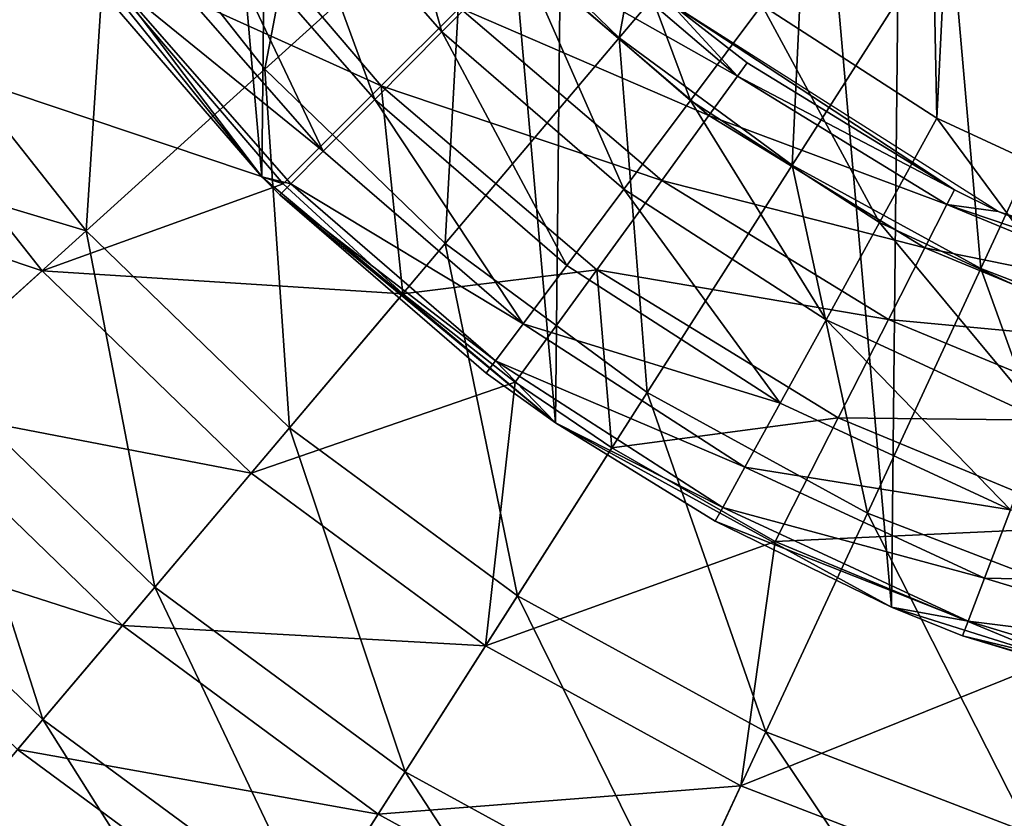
# Model space of a CAD drawing. Header units: millimetres. Extents: x 5 to 159, y 108 to 1015.
# Tile 3 of 250: x 111 to 122, y 122 to 131. Entities that reach past the tile are written whole.
import ezdxf

# ---------------------------------------------------------------- set-up
doc = ezdxf.new("R2010")
doc.units = ezdxf.units.MM
doc.header["$LTSCALE"] = 25.4
doc.layers.get('0').update_dxf_attribs({"true_color": 0xff5454})

# ---------------------------------------------------------------- blocks, each defined once
blk = doc.blocks.new('SPIDER-6792-9745.STL#2')
at = {"color": 0}
mesh = blk.add_polyface(dxfattribs=at)
corners = [(108.117, 148.616, 85.111), (108.031, 140.325, 85.111), (107.666, 144.475, 85.111), (109.199, 136.326, 85.111), (109.367, 152.59, 85.111), (111.125, 132.632, 85.111), (111.369, 156.243, 85.111), (113.734, 129.385, 85.111), (114.045, 159.436, 85.111), (116.926, 126.709, 85.111), (117.292, 162.045, 85.111), (120.58, 124.708, 85.111), (120.986, 163.971, 85.111), (124.553, 123.457, 85.111), (124.984, 165.138, 85.111), (128.695, 123.006, 85.111), (129.134, 165.504, 85.111), (132.844, 123.372, 85.111), (133.275, 165.053, 85.111), (136.843, 124.54, 85.111), (137.249, 163.802, 85.111), (140.537, 126.465, 85.111), (140.902, 161.801, 85.111), (143.784, 129.074, 85.111), (144.095, 159.125, 85.111), (146.46, 132.267, 85.111), (146.704, 155.878, 85.111), (148.462, 135.92, 85.111), (148.63, 152.184, 85.111), (149.712, 139.894, 85.111), (149.798, 148.185, 85.111), (150.163, 144.035, 85.111)]
mesh.append_faces([[corners[k] for k in face] for face in [(0, 1, 2), (29, 30, 31)]], dxfattribs={"vtx0": -1, "color": 0})
mesh.append_faces([[corners[k] for k in face] for face in [(1, 0, 3), (3, 4, 5), (5, 6, 7), (7, 8, 9), (9, 10, 11), (11, 12, 13), (13, 14, 15), (15, 16, 17), (17, 18, 19), (19, 20, 21), (21, 22, 23), (23, 24, 25), (25, 26, 27), (27, 28, 29)]], dxfattribs={"vtx0": -1, "vtx1": -1, "color": 0})
mesh.append_faces([[corners[k] for k in face] for face in [(3, 0, 4), (5, 4, 6), (7, 6, 8), (9, 8, 10), (11, 10, 12), (13, 12, 14), (15, 14, 16), (17, 16, 18), (19, 18, 20), (21, 20, 22), (23, 22, 24), (25, 24, 26), (27, 26, 28), (29, 28, 30)]], dxfattribs={"vtx0": -1, "vtx2": -1, "color": 0})
mesh = blk.add_polyface(dxfattribs=at)
corners = [(112.73, 142.794, 150.111), (112.954, 147.312, 150.111), (112.684, 145.061, 150.111), (113.091, 140.556, 150.111), (113.535, 149.503, 150.111), (113.76, 138.39, 150.111), (114.415, 151.593, 150.111), (114.724, 136.338, 150.111), (115.578, 153.539, 150.111), (115.964, 134.44, 150.111), (116.999, 155.305, 150.111), (117.456, 132.733, 150.111), (118.653, 156.855, 150.111), (119.171, 131.25, 150.111), (120.507, 158.161, 150.111), (121.075, 130.021, 150.111), (122.524, 159.196, 150.111), (123.133, 129.068, 150.111), (124.665, 159.94, 150.111), (125.302, 128.412, 150.111), (126.89, 160.378, 150.111), (127.543, 128.063, 150.111), (129.153, 160.503, 150.111), (129.809, 128.03, 150.111), (131.412, 160.312, 150.111), (132.059, 128.312, 150.111), (133.623, 159.808, 150.111), (134.247, 128.905, 150.111), (135.741, 159.001, 150.111), (136.332, 129.797, 150.111), (137.727, 157.908, 150.111), (138.272, 130.97, 150.111), (139.542, 156.548, 150.111), (140.029, 132.401, 150.111), (141.149, 154.95, 150.111), (141.571, 134.063, 150.111), (142.518, 153.143, 150.111), (142.866, 135.924, 150.111), (143.623, 151.163, 150.111), (143.89, 137.947, 150.111), (144.441, 149.049, 150.111), (144.622, 140.092, 150.111), (144.957, 146.841, 150.111), (145.049, 142.319, 150.111), (145.161, 144.583, 150.111)]
mesh.append_faces([[corners[k] for k in face] for face in [(0, 1, 2), (42, 43, 44)]], dxfattribs={"vtx0": -1, "color": 0})
mesh.append_faces([[corners[k] for k in face] for face in [(1, 3, 4), (4, 5, 6), (6, 7, 8), (8, 9, 10), (10, 11, 12), (12, 13, 14), (14, 15, 16), (16, 17, 18), (18, 19, 20), (20, 21, 22), (22, 23, 24), (24, 25, 26), (26, 27, 28), (28, 29, 30), (30, 31, 32), (32, 33, 34), (34, 35, 36), (36, 37, 38), (38, 39, 40), (40, 41, 42)]], dxfattribs={"vtx0": -1, "vtx1": -1, "color": 0})
mesh.append_faces([[corners[k] for k in face] for face in [(1, 0, 3), (4, 3, 5), (6, 5, 7), (8, 7, 9), (10, 9, 11), (12, 11, 13), (14, 13, 15), (16, 15, 17), (18, 17, 19), (20, 19, 21), (22, 21, 23), (24, 23, 25), (26, 25, 27), (28, 27, 29), (30, 29, 31), (32, 31, 33), (34, 33, 35), (36, 35, 37), (38, 37, 39), (40, 39, 41), (42, 41, 43)]], dxfattribs={"vtx0": -1, "vtx2": -1, "color": 0})
at = {"color": 7, "true_color": 0xffffff}
mesh = blk.add_polyface(dxfattribs=at)
corners = [(118.307, 134.662, 15.681), (117.62, 130.896, 17.538), (115.941, 132.521, 17.538), (119.681, 133.333, 15.681)]
mesh.append_faces([[corners[k] for k in face] for face in [(0, 1, 2), (1, 0, 3)]], dxfattribs={"vtx0": -1, "color": 7})
mesh = blk.add_polyface(dxfattribs=at)
corners = [(114.492, 134.355, 17.538), (113.767, 130.555, 19.785), (112.077, 132.697, 19.785), (115.941, 132.521, 17.538)]
mesh.append_faces([[corners[k] for k in face] for face in [(0, 1, 2), (1, 0, 3)]], dxfattribs={"vtx0": -1, "color": 7})
at = {"color": 0}
mesh = blk.add_polyface(dxfattribs=at)
corners = [(115.693, 130.96, 149.441), (114.932, 133.658, 149.941), (113.971, 132.93, 149.441), (116.543, 131.815, 149.941)]
mesh.append_faces([[corners[k] for k in face] for face in [(0, 1, 2), (1, 0, 3)]], dxfattribs={"vtx0": -1, "color": 0})
at = {"color": 7, "true_color": 0xffffff}
mesh = blk.add_polyface(dxfattribs=at)
corners = [(107.77, 133.57, 64.024), (109.382, 130.847, 64.024), (111.812, 131.829, 67.734)]
mesh.append_faces([[corners[k] for k in face] for face in [(0, 1, 2)]], dxfattribs={"color": 7})
mesh = blk.add_polyface(dxfattribs=at)
corners = [(115.882, 131.223, 72.448), (113.033, 132.716, 70.003), (115.033, 130.374, 70.003), (114.004, 133.422, 72.448)]
mesh.append_faces([[corners[k] for k in face] for face in [(0, 1, 2), (1, 0, 3)]], dxfattribs={"vtx0": -1, "color": 7})
mesh = blk.add_polyface(dxfattribs=at)
corners = [(119.681, 133.333, 15.681), (119.502, 129.51, 17.538), (117.62, 130.896, 17.538), (121.219, 132.2, 15.681)]
mesh.append_faces([[corners[k] for k in face] for face in [(0, 1, 2), (1, 0, 3)]], dxfattribs={"vtx0": -1, "color": 7})
at = {"color": 0}
mesh = blk.add_polyface(dxfattribs=at)
corners = [(114.962, 130.226, 148.647), (113.971, 132.93, 149.441), (113.146, 132.304, 148.647), (115.693, 130.96, 149.441)]
mesh.append_faces([[corners[k] for k in face] for face in [(0, 1, 2), (1, 0, 3)]], dxfattribs={"vtx0": -1, "color": 0})
at = {"color": 7, "true_color": 0xffffff}
mesh = blk.add_polyface(dxfattribs=at)
corners = [(112.077, 132.697, 19.785), (111.823, 128.797, 22.385), (109.915, 131.213, 22.385), (113.767, 130.555, 19.785)]
mesh.append_faces([[corners[k] for k in face] for face in [(0, 1, 2), (1, 0, 3)]], dxfattribs={"vtx0": -1, "color": 7})
mesh = blk.add_polyface(dxfattribs=at)
corners = [(115.033, 130.374, 70.003), (111.812, 131.829, 67.734), (113.966, 129.307, 67.734), (113.033, 132.716, 70.003)]
mesh.append_faces([[corners[k] for k in face] for face in [(0, 1, 2), (1, 0, 3)]], dxfattribs={"vtx0": -1, "color": 7})
at = {"color": 0}
mesh = blk.add_polyface(dxfattribs=at)
corners = [(118.395, 130.215, 149.941), (117.456, 132.733, 150.111), (116.543, 131.815, 149.941), (119.171, 131.25, 150.111)]
mesh.append_faces([[corners[k] for k in face] for face in [(0, 1, 2), (1, 0, 3)]], dxfattribs={"vtx0": -1, "color": 0})
mesh = blk.add_polyface(dxfattribs=at)
corners = [(111.125, 132.632, 85.111), (113.734, 129.385, 85.111), (111.979, 131.42, 145.111)]
mesh.append_faces([[corners[k] for k in face] for face in [(0, 1, 2)]], dxfattribs={"color": 0})
at = {"color": 7, "true_color": 0xffffff}
mesh = blk.add_polyface(dxfattribs=at)
corners = [(115.941, 132.521, 17.538), (115.729, 128.659, 19.785), (113.767, 130.555, 19.785), (117.62, 130.896, 17.538)]
mesh.append_faces([[corners[k] for k in face] for face in [(0, 1, 2), (1, 0, 3)]], dxfattribs={"vtx0": -1, "color": 7})
at = {"color": 0}
mesh = blk.add_polyface(dxfattribs=at)
corners = [(114.402, 129.663, 147.611), (113.146, 132.304, 148.647), (112.512, 131.824, 147.611), (114.962, 130.226, 148.647)]
mesh.append_faces([[corners[k] for k in face] for face in [(0, 1, 2), (1, 0, 3)]], dxfattribs={"vtx0": -1, "color": 0})
at = {"color": 7, "true_color": 0xffffff}
mesh = blk.add_polyface(dxfattribs=at)
corners = [(118.906, 130.479, 77.701), (116.5, 131.84, 75.029), (118.595, 130.051, 75.029), (116.874, 132.215, 77.701)]
mesh.append_faces([[corners[k] for k in face] for face in [(0, 1, 2), (1, 0, 3)]], dxfattribs={"vtx0": -1, "color": 7})
mesh = blk.add_polyface(dxfattribs=at)
corners = [(118.174, 131.272, 80.419), (116.874, 132.215, 77.701), (118.906, 130.479, 77.701)]
mesh.append_faces([[corners[k] for k in face] for face in [(0, 1, 2)]], dxfattribs={"color": 7})
mesh = blk.add_polyface(dxfattribs=at)
corners = [(121.219, 132.2, 15.681), (121.551, 128.387, 17.538), (119.502, 129.51, 17.538), (122.894, 131.282, 15.681)]
mesh.append_faces([[corners[k] for k in face] for face in [(0, 1, 2), (1, 0, 3)]], dxfattribs={"vtx0": -1, "color": 7})
mesh = blk.add_polyface(dxfattribs=at)
corners = [(111.812, 131.829, 67.734), (109.382, 130.847, 64.024), (113.966, 129.307, 67.734)]
mesh.append_faces([[corners[k] for k in face] for face in [(0, 1, 2)]], dxfattribs={"color": 7})
at = {"color": 0}
mesh = blk.add_polyface(dxfattribs=at)
corners = [(114.402, 129.663, 147.611), (112.114, 131.523, 146.405), (114.05, 129.309, 146.405), (112.512, 131.824, 147.611)]
mesh.append_faces([[corners[k] for k in face] for face in [(0, 1, 2), (1, 0, 3)]], dxfattribs={"vtx0": -1, "color": 0})
mesh = blk.add_polyface(dxfattribs=at)
corners = [(117.672, 129.25, 149.441), (116.543, 131.815, 149.941), (115.693, 130.96, 149.441), (118.395, 130.215, 149.941)]
mesh.append_faces([[corners[k] for k in face] for face in [(0, 1, 2), (1, 0, 3)]], dxfattribs={"vtx0": -1, "color": 0})
at = {"color": 7, "true_color": 0xffffff}
mesh = blk.add_polyface(dxfattribs=at)
corners = [(118.595, 130.051, 75.029), (115.882, 131.223, 72.448), (118.082, 129.345, 72.448), (116.5, 131.84, 75.029)]
mesh.append_faces([[corners[k] for k in face] for face in [(0, 1, 2), (1, 0, 3)]], dxfattribs={"vtx0": -1, "color": 7})
at = {"color": 0}
mesh = blk.add_polyface(dxfattribs=at)
corners = [(112.114, 131.523, 146.405), (111.979, 131.42, 145.111), (113.734, 129.385, 145.111)]
mesh.append_faces([[corners[k] for k in face] for face in [(0, 1, 2)]], dxfattribs={"color": 0})
mesh = blk.add_polyface(dxfattribs=at)
corners = [(112.114, 131.523, 146.405), (113.734, 129.385, 145.111), (114.05, 129.309, 146.405)]
mesh.append_faces([[corners[k] for k in face] for face in [(0, 1, 2)]], dxfattribs={"color": 0})
mesh = blk.add_polyface(dxfattribs=at)
corners = [(111.979, 131.42, 145.111), (113.734, 129.385, 85.111), (113.734, 129.385, 145.111)]
mesh.append_faces([[corners[k] for k in face] for face in [(0, 1, 2)]], dxfattribs={"color": 0})
at = {"color": 7, "true_color": 0xffffff}
mesh = blk.add_polyface(dxfattribs=at)
corners = [(118.174, 131.272, 88.545), (118.174, 131.272, 80.419), (119.01, 130.623, 80.419)]
mesh.append_faces([[corners[k] for k in face] for face in [(0, 1, 2)]], dxfattribs={"color": 7})
mesh = blk.add_polyface(dxfattribs=at)
corners = [(118.174, 131.272, 88.545), (119.01, 130.623, 80.419), (121.265, 129.242, 80.419)]
mesh.append_faces([[corners[k] for k in face] for face in [(0, 1, 2)]], dxfattribs={"color": 7})
mesh = blk.add_polyface(dxfattribs=at)
corners = [(118.174, 131.272, 88.545), (121.265, 129.242, 80.419), (121.74, 129.009, 88.545)]
mesh.append_faces([[corners[k] for k in face] for face in [(0, 1, 2)]], dxfattribs={"color": 7})
mesh = blk.add_polyface(dxfattribs=at)
corners = [(118.174, 131.272, 80.419), (118.906, 130.479, 77.701), (119.01, 130.623, 80.419)]
mesh.append_faces([[corners[k] for k in face] for face in [(0, 1, 2)]], dxfattribs={"color": 7})
mesh = blk.add_polyface(dxfattribs=at)
corners = [(122.894, 131.282, 15.681), (123.732, 127.547, 17.538), (121.551, 128.387, 17.538), (124.677, 130.595, 15.681)]
mesh.append_faces([[corners[k] for k in face] for face in [(0, 1, 2), (1, 0, 3)]], dxfattribs={"vtx0": -1, "color": 7})
mesh = blk.add_polyface(dxfattribs=at)
corners = [(108.043, 129.928, 25.297), (111.823, 128.797, 22.385), (110.139, 127.274, 25.297), (109.915, 131.213, 22.385)]
mesh.append_faces([[corners[k] for k in face] for face in [(0, 1, 2), (1, 0, 3)]], dxfattribs={"vtx0": -1, "color": 7})
mesh = blk.add_polyface(dxfattribs=at)
corners = [(118.082, 129.345, 72.448), (115.033, 130.374, 70.003), (117.376, 128.373, 70.003), (115.882, 131.223, 72.448)]
mesh.append_faces([[corners[k] for k in face] for face in [(0, 1, 2), (1, 0, 3)]], dxfattribs={"vtx0": -1, "color": 7})
at = {"color": 0}
mesh = blk.add_polyface(dxfattribs=at)
corners = [(120.451, 128.887, 149.941), (119.171, 131.25, 150.111), (118.395, 130.215, 149.941), (121.075, 130.021, 150.111)]
mesh.append_faces([[corners[k] for k in face] for face in [(0, 1, 2), (1, 0, 3)]], dxfattribs={"vtx0": -1, "color": 0})
mesh = blk.add_polyface(dxfattribs=at)
corners = [(117.051, 128.421, 148.647), (115.693, 130.96, 149.441), (114.962, 130.226, 148.647), (117.672, 129.25, 149.441)]
mesh.append_faces([[corners[k] for k in face] for face in [(0, 1, 2), (1, 0, 3)]], dxfattribs={"vtx0": -1, "color": 0})
at = {"color": 7, "true_color": 0xffffff}
mesh = blk.add_polyface(dxfattribs=at)
corners = [(111.344, 128.363, 64.024), (107.594, 129.619, 60.078), (109.735, 126.908, 60.078), (109.382, 130.847, 64.024)]
mesh.append_faces([[corners[k] for k in face] for face in [(0, 1, 2), (1, 0, 3)]], dxfattribs={"vtx0": -1, "color": 7})
mesh = blk.add_polyface(dxfattribs=at)
corners = [(109.382, 130.847, 64.024), (111.344, 128.363, 64.024), (113.966, 129.307, 67.734)]
mesh.append_faces([[corners[k] for k in face] for face in [(0, 1, 2)]], dxfattribs={"color": 7})
mesh = blk.add_polyface(dxfattribs=at)
corners = [(117.62, 130.896, 17.538), (117.925, 127.04, 19.785), (115.729, 128.659, 19.785), (119.502, 129.51, 17.538)]
mesh.append_faces([[corners[k] for k in face] for face in [(0, 1, 2), (1, 0, 3)]], dxfattribs={"vtx0": -1, "color": 7})
mesh = blk.add_polyface(dxfattribs=at)
corners = [(121.265, 129.242, 80.419), (118.906, 130.479, 77.701), (121.184, 129.083, 77.701), (119.01, 130.623, 80.419)]
mesh.append_faces([[corners[k] for k in face] for face in [(0, 1, 2), (1, 0, 3)]], dxfattribs={"vtx0": -1, "color": 7})
mesh = blk.add_polyface(dxfattribs=at)
corners = [(113.767, 130.555, 19.785), (114.036, 126.657, 22.385), (111.823, 128.797, 22.385), (115.729, 128.659, 19.785)]
mesh.append_faces([[corners[k] for k in face] for face in [(0, 1, 2), (1, 0, 3)]], dxfattribs={"vtx0": -1, "color": 7})
mesh = blk.add_polyface(dxfattribs=at)
corners = [(121.184, 129.083, 77.701), (118.595, 130.051, 75.029), (120.944, 128.611, 75.029), (118.906, 130.479, 77.701)]
mesh.append_faces([[corners[k] for k in face] for face in [(0, 1, 2), (1, 0, 3)]], dxfattribs={"vtx0": -1, "color": 7})
mesh = blk.add_polyface(dxfattribs=at)
corners = [(115.266, 128.112, 67.734), (113.966, 129.307, 67.734), (111.344, 128.363, 64.024), (115.033, 130.374, 70.003)]
mesh.append_faces([[corners[k] for k in face] for face in [(0, 1, 2), (1, 0, 3)]], dxfattribs={"vtx0": -1, "color": 7})
mesh = blk.add_polyface(dxfattribs=at)
corners = [(115.033, 130.374, 70.003), (115.266, 128.112, 67.734), (117.376, 128.373, 70.003)]
mesh.append_faces([[corners[k] for k in face] for face in [(0, 1, 2)]], dxfattribs={"color": 7})
at = {"color": 0}
mesh = blk.add_polyface(dxfattribs=at)
corners = [(116.574, 127.785, 147.611), (114.962, 130.226, 148.647), (114.402, 129.663, 147.611), (117.051, 128.421, 148.647)]
mesh.append_faces([[corners[k] for k in face] for face in [(0, 1, 2), (1, 0, 3)]], dxfattribs={"vtx0": -1, "color": 0})
mesh = blk.add_polyface(dxfattribs=at)
corners = [(119.869, 127.831, 149.441), (118.395, 130.215, 149.941), (117.672, 129.25, 149.441), (120.451, 128.887, 149.941)]
mesh.append_faces([[corners[k] for k in face] for face in [(0, 1, 2), (1, 0, 3)]], dxfattribs={"vtx0": -1, "color": 0})
at = {"color": 7, "true_color": 0xffffff}
mesh = blk.add_polyface(dxfattribs=at)
corners = [(120.944, 128.611, 75.029), (118.082, 129.345, 72.448), (120.547, 127.834, 72.448), (118.595, 130.051, 75.029)]
mesh.append_faces([[corners[k] for k in face] for face in [(0, 1, 2), (1, 0, 3)]], dxfattribs={"vtx0": -1, "color": 7})
at = {"color": 0}
mesh = blk.add_polyface(dxfattribs=at)
corners = [(122.672, 127.859, 149.941), (121.075, 130.021, 150.111), (120.451, 128.887, 149.941), (123.133, 129.068, 150.111)]
mesh.append_faces([[corners[k] for k in face] for face in [(0, 1, 2), (1, 0, 3)]], dxfattribs={"vtx0": -1, "color": 0})
mesh = blk.add_polyface(dxfattribs=at)
corners = [(116.574, 127.785, 147.611), (114.05, 129.309, 146.405), (116.275, 127.385, 146.405), (114.402, 129.663, 147.611)]
mesh.append_faces([[corners[k] for k in face] for face in [(0, 1, 2), (1, 0, 3)]], dxfattribs={"vtx0": -1, "color": 0})
at = {"color": 7, "true_color": 0xffffff}
mesh = blk.add_polyface(dxfattribs=at)
corners = [(119.502, 129.51, 17.538), (120.318, 125.729, 19.785), (117.925, 127.04, 19.785), (121.551, 128.387, 17.538)]
mesh.append_faces([[corners[k] for k in face] for face in [(0, 1, 2), (1, 0, 3)]], dxfattribs={"vtx0": -1, "color": 7})
at = {"color": 0}
mesh = blk.add_polyface(dxfattribs=at)
corners = [(113.734, 129.385, 85.111), (113.93, 129.188, 145.111), (113.734, 129.385, 145.111)]
mesh.append_faces([[corners[k] for k in face] for face in [(0, 1, 2)]], dxfattribs={"color": 0})
mesh = blk.add_polyface(dxfattribs=at)
corners = [(113.93, 129.188, 145.111), (113.734, 129.385, 85.111), (116.926, 126.709, 85.111)]
mesh.append_faces([[corners[k] for k in face] for face in [(0, 1, 2)]], dxfattribs={"color": 0})
mesh = blk.add_polyface(dxfattribs=at)
corners = [(113.734, 129.385, 145.111), (113.93, 129.188, 145.111), (114.05, 129.309, 146.405)]
mesh.append_faces([[corners[k] for k in face] for face in [(0, 1, 2)]], dxfattribs={"color": 0})
at = {"color": 7, "true_color": 0xffffff}
mesh = blk.add_polyface(dxfattribs=at)
corners = [(120.547, 127.834, 72.448), (117.376, 128.373, 70.003), (120.002, 126.764, 70.003), (118.082, 129.345, 72.448)]
mesh.append_faces([[corners[k] for k in face] for face in [(0, 1, 2), (1, 0, 3)]], dxfattribs={"vtx0": -1, "color": 7})
at = {"color": 0}
mesh = blk.add_polyface(dxfattribs=at)
corners = [(116.275, 127.385, 146.405), (113.93, 129.188, 145.111), (116.173, 127.249, 145.111), (114.05, 129.309, 146.405)]
mesh.append_faces([[corners[k] for k in face] for face in [(0, 1, 2), (1, 0, 3)]], dxfattribs={"vtx0": -1, "color": 0})
mesh = blk.add_polyface(dxfattribs=at)
corners = [(119.37, 126.924, 148.647), (117.672, 129.25, 149.441), (117.051, 128.421, 148.647), (119.869, 127.831, 149.441)]
mesh.append_faces([[corners[k] for k in face] for face in [(0, 1, 2), (1, 0, 3)]], dxfattribs={"vtx0": -1, "color": 0})
at = {"color": 7, "true_color": 0xffffff}
mesh = blk.add_polyface(dxfattribs=at)
corners = [(121.265, 129.242, 80.419), (121.184, 129.083, 77.701), (121.74, 129.009, 80.419)]
mesh.append_faces([[corners[k] for k in face] for face in [(0, 1, 2)]], dxfattribs={"color": 7})
mesh = blk.add_polyface(dxfattribs=at)
corners = [(121.74, 129.009, 88.545), (121.265, 129.242, 80.419), (121.74, 129.009, 80.419)]
mesh.append_faces([[corners[k] for k in face] for face in [(0, 1, 2)]], dxfattribs={"color": 7})
at = {"color": 0}
mesh = blk.add_polyface(dxfattribs=at)
corners = [(113.93, 129.188, 145.111), (116.926, 126.709, 85.111), (116.173, 127.249, 145.111)]
mesh.append_faces([[corners[k] for k in face] for face in [(0, 1, 2)]], dxfattribs={"color": 0})
at = {"color": 7, "true_color": 0xffffff}
mesh = blk.add_polyface(dxfattribs=at)
corners = [(123.653, 128.061, 77.701), (120.944, 128.611, 75.029), (123.489, 127.557, 75.029), (121.184, 129.083, 77.701)]
mesh.append_faces([[corners[k] for k in face] for face in [(0, 1, 2), (1, 0, 3)]], dxfattribs={"vtx0": -1, "color": 7})
mesh = blk.add_polyface(dxfattribs=at)
corners = [(123.707, 128.23, 80.419), (121.184, 129.083, 77.701), (123.653, 128.061, 77.701)]
mesh.append_faces([[corners[k] for k in face] for face in [(0, 1, 2)]], dxfattribs={"color": 7})
mesh = blk.add_polyface(dxfattribs=at)
corners = [(121.74, 129.009, 80.419), (121.184, 129.083, 77.701), (123.707, 128.23, 80.419)]
mesh.append_faces([[corners[k] for k in face] for face in [(0, 1, 2)]], dxfattribs={"color": 7})
mesh = blk.add_polyface(dxfattribs=at)
corners = [(121.74, 129.009, 88.545), (121.74, 129.009, 80.419), (123.707, 128.23, 80.419)]
mesh.append_faces([[corners[k] for k in face] for face in [(0, 1, 2)]], dxfattribs={"color": 7})
mesh = blk.add_polyface(dxfattribs=at)
corners = [(121.74, 129.009, 88.545), (123.707, 128.23, 80.419), (125.757, 127.704, 88.545)]
mesh.append_faces([[corners[k] for k in face] for face in [(0, 1, 2)]], dxfattribs={"color": 7})
mesh = blk.add_polyface(dxfattribs=at)
corners = [(111.823, 128.797, 22.385), (112.57, 124.923, 25.297), (110.139, 127.274, 25.297), (114.036, 126.657, 22.385)]
mesh.append_faces([[corners[k] for k in face] for face in [(0, 1, 2), (1, 0, 3)]], dxfattribs={"vtx0": -1, "color": 7})
at = {"color": 0}
mesh = blk.add_polyface(dxfattribs=at)
corners = [(122.243, 126.732, 149.441), (120.451, 128.887, 149.941), (119.869, 127.831, 149.441), (122.672, 127.859, 149.941)]
mesh.append_faces([[corners[k] for k in face] for face in [(0, 1, 2), (1, 0, 3)]], dxfattribs={"vtx0": -1, "color": 0})
at = {"color": 7, "true_color": 0xffffff}
mesh = blk.add_polyface(dxfattribs=at)
corners = [(115.729, 128.659, 19.785), (116.514, 124.831, 22.385), (114.036, 126.657, 22.385), (117.925, 127.04, 19.785)]
mesh.append_faces([[corners[k] for k in face] for face in [(0, 1, 2), (1, 0, 3)]], dxfattribs={"vtx0": -1, "color": 7})
mesh = blk.add_polyface(dxfattribs=at)
corners = [(123.489, 127.557, 75.029), (120.547, 127.834, 72.448), (123.219, 126.727, 72.448), (120.944, 128.611, 75.029)]
mesh.append_faces([[corners[k] for k in face] for face in [(0, 1, 2), (1, 0, 3)]], dxfattribs={"vtx0": -1, "color": 7})
mesh = blk.add_polyface(dxfattribs=at)
corners = [(117.376, 128.373, 70.003), (115.266, 128.112, 67.734), (116.489, 127.153, 67.734)]
mesh.append_faces([[corners[k] for k in face] for face in [(0, 1, 2)]], dxfattribs={"color": 7})
mesh = blk.add_polyface(dxfattribs=at)
corners = [(117.376, 128.373, 70.003), (116.489, 127.153, 67.734), (117.539, 126.437, 67.734)]
mesh.append_faces([[corners[k] for k in face] for face in [(0, 1, 2)]], dxfattribs={"color": 7})
at = {"color": 0}
mesh = blk.add_polyface(dxfattribs=at)
corners = [(119.37, 126.924, 148.647), (116.574, 127.785, 147.611), (118.986, 126.228, 147.611), (117.051, 128.421, 148.647)]
mesh.append_faces([[corners[k] for k in face] for face in [(0, 1, 2), (1, 0, 3)]], dxfattribs={"vtx0": -1, "color": 0})
at = {"color": 7, "true_color": 0xffffff}
mesh = blk.add_polyface(dxfattribs=at)
corners = [(117.376, 128.373, 70.003), (117.539, 126.437, 67.734), (120.002, 126.764, 70.003)]
mesh.append_faces([[corners[k] for k in face] for face in [(0, 1, 2)]], dxfattribs={"color": 7})
mesh = blk.add_polyface(dxfattribs=at)
corners = [(121.551, 128.387, 17.538), (122.863, 124.749, 19.785), (120.318, 125.729, 19.785), (123.732, 127.547, 17.538)]
mesh.append_faces([[corners[k] for k in face] for face in [(0, 1, 2), (1, 0, 3)]], dxfattribs={"vtx0": -1, "color": 7})
mesh = blk.add_polyface(dxfattribs=at)
corners = [(113.619, 126.163, 64.024), (109.735, 126.908, 60.078), (112.218, 124.507, 60.078), (111.344, 128.363, 64.024)]
mesh.append_faces([[corners[k] for k in face] for face in [(0, 1, 2), (1, 0, 3)]], dxfattribs={"vtx0": -1, "color": 7})
mesh = blk.add_polyface(dxfattribs=at)
corners = [(115.266, 128.112, 67.734), (111.344, 128.363, 64.024), (113.619, 126.163, 64.024)]
mesh.append_faces([[corners[k] for k in face] for face in [(0, 1, 2)]], dxfattribs={"color": 7})
mesh = blk.add_polyface(dxfattribs=at)
corners = [(115.266, 128.112, 67.734), (113.619, 126.163, 64.024), (116.489, 127.153, 67.734)]
mesh.append_faces([[corners[k] for k in face] for face in [(0, 1, 2)]], dxfattribs={"color": 7})
mesh = blk.add_polyface(dxfattribs=at)
corners = [(123.219, 126.727, 72.448), (120.002, 126.764, 70.003), (122.848, 125.585, 70.003), (120.547, 127.834, 72.448)]
mesh.append_faces([[corners[k] for k in face] for face in [(0, 1, 2), (1, 0, 3)]], dxfattribs={"vtx0": -1, "color": 7})
at = {"color": 0}
mesh = blk.add_polyface(dxfattribs=at)
corners = [(118.986, 126.228, 147.611), (116.275, 127.385, 146.405), (118.746, 125.79, 146.405), (116.574, 127.785, 147.611)]
mesh.append_faces([[corners[k] for k in face] for face in [(0, 1, 2), (1, 0, 3)]], dxfattribs={"vtx0": -1, "color": 0})
mesh = blk.add_polyface(dxfattribs=at)
corners = [(121.875, 125.764, 148.647), (119.869, 127.831, 149.441), (119.37, 126.924, 148.647), (122.243, 126.732, 149.441)]
mesh.append_faces([[corners[k] for k in face] for face in [(0, 1, 2), (1, 0, 3)]], dxfattribs={"vtx0": -1, "color": 0})
mesh = blk.add_polyface(dxfattribs=at)
corners = [(116.275, 127.385, 146.405), (116.173, 127.249, 145.111), (116.926, 126.709, 145.111)]
mesh.append_faces([[corners[k] for k in face] for face in [(0, 1, 2)]], dxfattribs={"color": 0})
mesh = blk.add_polyface(dxfattribs=at)
corners = [(116.275, 127.385, 146.405), (116.926, 126.709, 145.111), (118.746, 125.79, 146.405)]
mesh.append_faces([[corners[k] for k in face] for face in [(0, 1, 2)]], dxfattribs={"color": 0})
at = {"color": 7, "true_color": 0xffffff}
mesh = blk.add_polyface(dxfattribs=at)
corners = [(111.354, 123.485, 28.473), (110.139, 127.274, 25.297), (112.57, 124.923, 25.297), (108.743, 126.011, 28.473)]
mesh.append_faces([[corners[k] for k in face] for face in [(0, 1, 2), (1, 0, 3)]], dxfattribs={"vtx0": -1, "color": 7})
at = {"color": 0}
mesh = blk.add_polyface(dxfattribs=at)
corners = [(116.173, 127.249, 145.111), (116.926, 126.709, 85.111), (116.926, 126.709, 145.111)]
mesh.append_faces([[corners[k] for k in face] for face in [(0, 1, 2)]], dxfattribs={"color": 0})
at = {"color": 7, "true_color": 0xffffff}
mesh = blk.add_polyface(dxfattribs=at)
corners = [(116.489, 127.153, 67.734), (113.619, 126.163, 64.024), (116.167, 124.286, 64.024)]
mesh.append_faces([[corners[k] for k in face] for face in [(0, 1, 2)]], dxfattribs={"color": 7})
mesh = blk.add_polyface(dxfattribs=at)
corners = [(116.489, 127.153, 67.734), (116.167, 124.286, 64.024), (117.539, 126.437, 67.734)]
mesh.append_faces([[corners[k] for k in face] for face in [(0, 1, 2)]], dxfattribs={"color": 7})
mesh = blk.add_polyface(dxfattribs=at)
corners = [(117.925, 127.04, 19.785), (119.214, 123.351, 22.385), (116.514, 124.831, 22.385), (120.318, 125.729, 19.785)]
mesh.append_faces([[corners[k] for k in face] for face in [(0, 1, 2), (1, 0, 3)]], dxfattribs={"vtx0": -1, "color": 7})
mesh = blk.add_polyface(dxfattribs=at)
corners = [(112.218, 124.507, 60.078), (108.425, 125.724, 55.936), (111.078, 123.158, 55.936), (109.735, 126.908, 60.078)]
mesh.append_faces([[corners[k] for k in face] for face in [(0, 1, 2), (1, 0, 3)]], dxfattribs={"vtx0": -1, "color": 7})
at = {"color": 0}
mesh = blk.add_polyface(dxfattribs=at)
corners = [(121.875, 125.764, 148.647), (118.986, 126.228, 147.611), (121.592, 125.022, 147.611), (119.37, 126.924, 148.647)]
mesh.append_faces([[corners[k] for k in face] for face in [(0, 1, 2), (1, 0, 3)]], dxfattribs={"vtx0": -1, "color": 0})
at = {"color": 7, "true_color": 0xffffff}
mesh = blk.add_polyface(dxfattribs=at)
corners = [(120.002, 126.764, 70.003), (117.539, 126.437, 67.734), (119.317, 125.419, 67.734)]
mesh.append_faces([[corners[k] for k in face] for face in [(0, 1, 2)]], dxfattribs={"color": 7})
mesh = blk.add_polyface(dxfattribs=at)
corners = [(122.848, 125.585, 70.003), (119.317, 125.419, 67.734), (122.382, 124.15, 67.734), (120.002, 126.764, 70.003)]
mesh.append_faces([[corners[k] for k in face] for face in [(0, 1, 2), (1, 0, 3)]], dxfattribs={"vtx0": -1, "color": 7})
mesh = blk.add_polyface(dxfattribs=at)
corners = [(115.293, 122.917, 25.297), (114.036, 126.657, 22.385), (116.514, 124.831, 22.385), (112.57, 124.923, 25.297)]
mesh.append_faces([[corners[k] for k in face] for face in [(0, 1, 2), (1, 0, 3)]], dxfattribs={"vtx0": -1, "color": 7})
at = {"color": 0}
mesh = blk.add_polyface(dxfattribs=at)
corners = [(118.663, 125.641, 145.111), (116.926, 126.709, 85.111), (120.58, 124.708, 85.111)]
mesh.append_faces([[corners[k] for k in face] for face in [(0, 1, 2)]], dxfattribs={"color": 0})
mesh = blk.add_polyface(dxfattribs=at)
corners = [(116.926, 126.709, 145.111), (116.926, 126.709, 85.111), (118.663, 125.641, 145.111)]
mesh.append_faces([[corners[k] for k in face] for face in [(0, 1, 2)]], dxfattribs={"color": 0})
mesh = blk.add_polyface(dxfattribs=at)
corners = [(118.746, 125.79, 146.405), (116.926, 126.709, 145.111), (118.663, 125.641, 145.111)]
mesh.append_faces([[corners[k] for k in face] for face in [(0, 1, 2)]], dxfattribs={"color": 0})
at = {"color": 7, "true_color": 0xffffff}
mesh = blk.add_polyface(dxfattribs=at)
corners = [(117.539, 126.437, 67.734), (116.167, 124.286, 64.024), (119.317, 125.419, 67.734)]
mesh.append_faces([[corners[k] for k in face] for face in [(0, 1, 2)]], dxfattribs={"color": 7})
at = {"color": 0}
mesh = blk.add_polyface(dxfattribs=at)
corners = [(121.592, 125.022, 147.611), (118.746, 125.79, 146.405), (121.414, 124.555, 146.405), (118.986, 126.228, 147.611)]
mesh.append_faces([[corners[k] for k in face] for face in [(0, 1, 2), (1, 0, 3)]], dxfattribs={"vtx0": -1, "color": 0})
at = {"color": 7, "true_color": 0xffffff}
mesh = blk.add_polyface(dxfattribs=at)
corners = [(116.167, 124.286, 64.024), (112.218, 124.507, 60.078), (114.999, 122.457, 60.078), (113.619, 126.163, 64.024)]
mesh.append_faces([[corners[k] for k in face] for face in [(0, 1, 2), (1, 0, 3)]], dxfattribs={"vtx0": -1, "color": 7})
mesh = blk.add_polyface(dxfattribs=at)
corners = [(110.409, 122.366, 31.862), (108.743, 126.011, 28.473), (111.354, 123.485, 28.473), (107.656, 125.028, 31.862)]
mesh.append_faces([[corners[k] for k in face] for face in [(0, 1, 2), (1, 0, 3)]], dxfattribs={"vtx0": -1, "color": 7})
at = {"color": 0}
mesh = blk.add_polyface(dxfattribs=at)
corners = [(118.746, 125.79, 146.405), (118.663, 125.641, 145.111), (121.414, 124.555, 146.405)]
mesh.append_faces([[corners[k] for k in face] for face in [(0, 1, 2)]], dxfattribs={"color": 0})
at = {"color": 7, "true_color": 0xffffff}
mesh = blk.add_polyface(dxfattribs=at)
corners = [(120.318, 125.729, 19.785), (122.087, 122.245, 22.385), (119.214, 123.351, 22.385), (122.863, 124.749, 19.785)]
mesh.append_faces([[corners[k] for k in face] for face in [(0, 1, 2), (1, 0, 3)]], dxfattribs={"vtx0": -1, "color": 7})
at = {"color": 0}
mesh = blk.add_polyface(dxfattribs=at)
corners = [(124.517, 124.964, 148.647), (121.592, 125.022, 147.611), (124.34, 124.19, 147.611), (121.875, 125.764, 148.647)]
mesh.append_faces([[corners[k] for k in face] for face in [(0, 1, 2), (1, 0, 3)]], dxfattribs={"vtx0": -1, "color": 0})
mesh = blk.add_polyface(dxfattribs=at)
corners = [(118.663, 125.641, 145.111), (120.58, 124.708, 85.111), (120.58, 124.708, 145.111)]
mesh.append_faces([[corners[k] for k in face] for face in [(0, 1, 2)]], dxfattribs={"color": 0})
mesh = blk.add_polyface(dxfattribs=at)
corners = [(121.414, 124.555, 146.405), (118.663, 125.641, 145.111), (120.58, 124.708, 145.111)]
mesh.append_faces([[corners[k] for k in face] for face in [(0, 1, 2)]], dxfattribs={"color": 0})
at = {"color": 7, "true_color": 0xffffff}
mesh = blk.add_polyface(dxfattribs=at)
corners = [(119.317, 125.419, 67.734), (116.167, 124.286, 64.024), (118.942, 122.765, 64.024)]
mesh.append_faces([[corners[k] for k in face] for face in [(0, 1, 2)]], dxfattribs={"color": 7})
mesh = blk.add_polyface(dxfattribs=at)
corners = [(119.317, 125.419, 67.734), (118.942, 122.765, 64.024), (122.382, 124.15, 67.734)]
mesh.append_faces([[corners[k] for k in face] for face in [(0, 1, 2)]], dxfattribs={"color": 7})
at = {"color": 0}
mesh = blk.add_polyface(dxfattribs=at)
corners = [(124.34, 124.19, 147.611), (121.414, 124.555, 146.405), (124.229, 123.703, 146.405), (121.592, 125.022, 147.611)]
mesh.append_faces([[corners[k] for k in face] for face in [(0, 1, 2), (1, 0, 3)]], dxfattribs={"vtx0": -1, "color": 0})
at = {"color": 7, "true_color": 0xffffff}
mesh = blk.add_polyface(dxfattribs=at)
corners = [(114.279, 121.33, 28.473), (112.57, 124.923, 25.297), (115.293, 122.917, 25.297), (111.354, 123.485, 28.473)]
mesh.append_faces([[corners[k] for k in face] for face in [(0, 1, 2), (1, 0, 3)]], dxfattribs={"vtx0": -1, "color": 7})
mesh = blk.add_polyface(dxfattribs=at)
corners = [(118.258, 121.292, 25.297), (116.514, 124.831, 22.385), (119.214, 123.351, 22.385), (115.293, 122.917, 25.297)]
mesh.append_faces([[corners[k] for k in face] for face in [(0, 1, 2), (1, 0, 3)]], dxfattribs={"vtx0": -1, "color": 7})
at = {"color": 0}
mesh = blk.add_polyface(dxfattribs=at)
corners = [(121.354, 124.396, 145.111), (120.58, 124.708, 85.111), (124.553, 123.457, 85.111)]
mesh.append_faces([[corners[k] for k in face] for face in [(0, 1, 2)]], dxfattribs={"color": 0})
mesh = blk.add_polyface(dxfattribs=at)
corners = [(120.58, 124.708, 145.111), (120.58, 124.708, 85.111), (121.354, 124.396, 145.111)]
mesh.append_faces([[corners[k] for k in face] for face in [(0, 1, 2)]], dxfattribs={"color": 0})
mesh = blk.add_polyface(dxfattribs=at)
corners = [(121.414, 124.555, 146.405), (120.58, 124.708, 145.111), (121.354, 124.396, 145.111)]
mesh.append_faces([[corners[k] for k in face] for face in [(0, 1, 2)]], dxfattribs={"color": 0})
mesh = blk.add_polyface(dxfattribs=at)
corners = [(124.229, 123.703, 146.405), (121.354, 124.396, 145.111), (124.191, 123.537, 145.111), (121.414, 124.555, 146.405)]
mesh.append_faces([[corners[k] for k in face] for face in [(0, 1, 2), (1, 0, 3)]], dxfattribs={"vtx0": -1, "color": 0})
at = {"color": 7, "true_color": 0xffffff}
mesh = blk.add_polyface(dxfattribs=at)
corners = [(114.999, 122.457, 60.078), (111.078, 123.158, 55.936), (114.049, 120.969, 55.936), (112.218, 124.507, 60.078)]
mesh.append_faces([[corners[k] for k in face] for face in [(0, 1, 2), (1, 0, 3)]], dxfattribs={"vtx0": -1, "color": 7})
at = {"color": 0}
mesh = blk.add_polyface(dxfattribs=at)
corners = [(121.354, 124.396, 145.111), (124.553, 123.457, 85.111), (124.191, 123.537, 145.111)]
mesh.append_faces([[corners[k] for k in face] for face in [(0, 1, 2)]], dxfattribs={"color": 0})
at = {"color": 7, "true_color": 0xffffff}
mesh = blk.add_polyface(dxfattribs=at)
corners = [(118.942, 122.765, 64.024), (114.999, 122.457, 60.078), (118.029, 120.797, 60.078), (116.167, 124.286, 64.024)]
mesh.append_faces([[corners[k] for k in face] for face in [(0, 1, 2), (1, 0, 3)]], dxfattribs={"vtx0": -1, "color": 7})
mesh = blk.add_polyface(dxfattribs=at)
corners = [(122.382, 124.15, 67.734), (118.942, 122.765, 64.024), (121.895, 121.628, 64.024)]
mesh.append_faces([[corners[k] for k in face] for face in [(0, 1, 2)]], dxfattribs={"color": 7})
mesh = blk.add_polyface(dxfattribs=at)
corners = [(113.491, 120.095, 31.862), (111.354, 123.485, 28.473), (114.279, 121.33, 28.473), (110.409, 122.366, 31.862)]
mesh.append_faces([[corners[k] for k in face] for face in [(0, 1, 2), (1, 0, 3)]], dxfattribs={"vtx0": -1, "color": 7})
mesh = blk.add_polyface(dxfattribs=at)
corners = [(121.414, 120.076, 25.297), (119.214, 123.351, 22.385), (122.087, 122.245, 22.385), (118.258, 121.292, 25.297)]
mesh.append_faces([[corners[k] for k in face] for face in [(0, 1, 2), (1, 0, 3)]], dxfattribs={"vtx0": -1, "color": 7})
mesh = blk.add_polyface(dxfattribs=at)
corners = [(114.049, 120.969, 55.936), (110.209, 122.131, 51.638), (113.325, 119.835, 51.638), (111.078, 123.158, 55.936)]
mesh.append_faces([[corners[k] for k in face] for face in [(0, 1, 2), (1, 0, 3)]], dxfattribs={"vtx0": -1, "color": 7})
mesh = blk.add_polyface(dxfattribs=at)
corners = [(117.466, 119.584, 28.473), (115.293, 122.917, 25.297), (118.258, 121.292, 25.297), (114.279, 121.33, 28.473)]
mesh.append_faces([[corners[k] for k in face] for face in [(0, 1, 2), (1, 0, 3)]], dxfattribs={"vtx0": -1, "color": 7})
mesh = blk.add_polyface(dxfattribs=at)
corners = [(121.895, 121.628, 64.024), (118.029, 120.797, 60.078), (121.253, 119.556, 60.078), (118.942, 122.765, 64.024)]
mesh.append_faces([[corners[k] for k in face] for face in [(0, 1, 2), (1, 0, 3)]], dxfattribs={"vtx0": -1, "color": 7})
mesh = blk.add_polyface(dxfattribs=at)
corners = [(118.029, 120.797, 60.078), (114.049, 120.969, 55.936), (117.285, 119.195, 55.936), (114.999, 122.457, 60.078)]
mesh.append_faces([[corners[k] for k in face] for face in [(0, 1, 2), (1, 0, 3)]], dxfattribs={"vtx0": -1, "color": 7})

msp = doc.modelspace()

# ---------------------------------------------------------------- block references
at = {"color": 250, "true_color": 0x262626}
msp.add_blockref('SPIDER-6792-9745.STL#2', (0, 0), dxfattribs=at)

doc.saveas('drawing.dxf')
